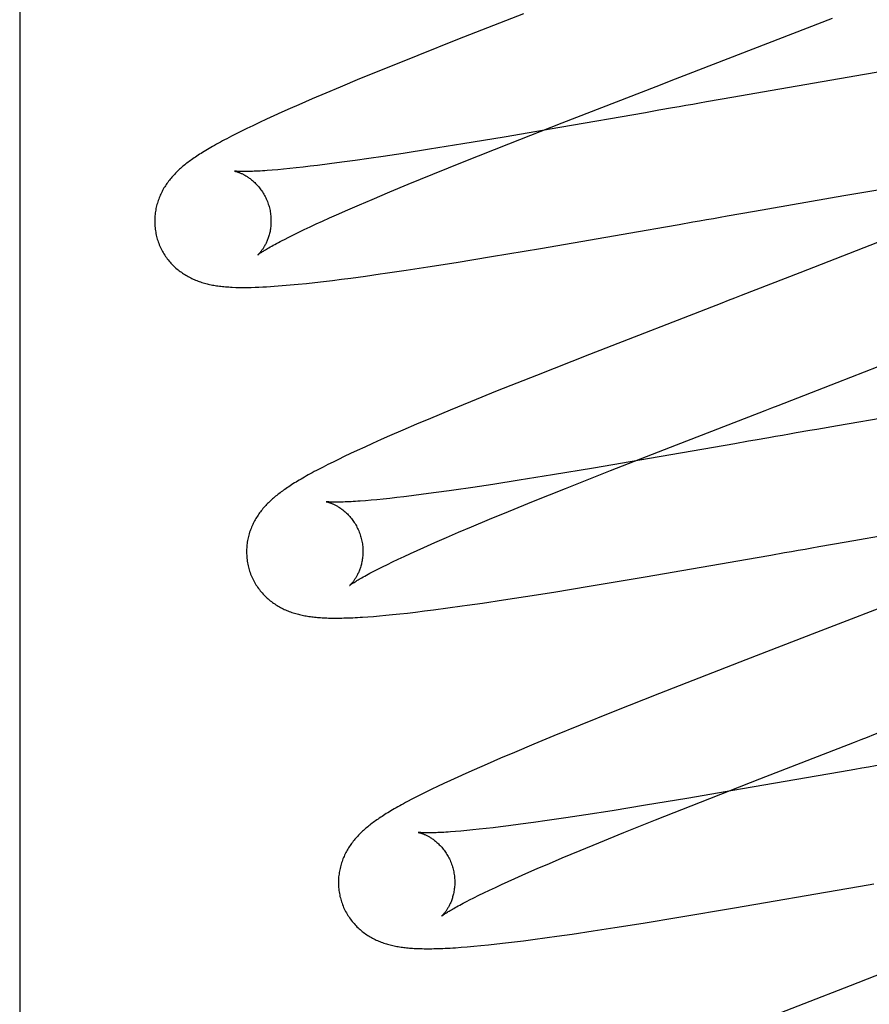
# Model space of a CAD drawing. Header units: inches. Extents: x 0 to 184, y 0 to 119.
# Tile 19 of 115: x 85.801 to 85.947, y 43.508 to 43.677. Entities that reach past the tile are written whole.
import ezdxf

# ---------------------------------------------------------------- set-up
doc = ezdxf.new("R2010")
doc.units = ezdxf.units.IN
doc.header["$LTSCALE"] = 10.121375
doc.header["$MEASUREMENT"] = 0
doc.linetypes.add('HIDDEN', pattern=[0.2, 0.1, -0.1])
doc.layers.add('DEFAULT_2', color=8, linetype='HIDDEN')

msp = doc.modelspace()

# ---------------------------------------------------------------- linework, layer by layer
at = {"layer": 'DEFAULT_2', "color": 8, "linetype": 'HIDDEN'}
for p, q in [((85.80079, 47.76579), (85.80079, 42.26528)), ((85.88736, 43.67806), (85.87603, 43.67362)), ((85.87603, 43.67362), (85.86921, 43.67091)), ((85.86921, 43.67091), (85.86364, 43.66866)), ((85.95642, 43.66937), (85.94601, 43.66762)), ((85.86364, 43.66866), (85.85922, 43.66685)), ((85.94601, 43.66762), (85.92711, 43.66435)), ((85.85922, 43.66685), (85.85585, 43.66545)), ((85.894, 43.65929), (85.91018, 43.66557)), ((85.91018, 43.66557), (85.91351, 43.66686)), ((85.85342, 43.66443), (85.85107, 43.66342)), ((85.85585, 43.66545), (85.85342, 43.66443)), ((85.92711, 43.66435), (85.92355, 43.66373)), ((85.84878, 43.66243), (85.84729, 43.66177)), ((85.85107, 43.66342), (85.84878, 43.66243)), ((85.92119, 43.66332), (85.91883, 43.66291)), ((85.92355, 43.66373), (85.92119, 43.66332)), ((85.84447, 43.66051), (85.84319, 43.65992)), ((85.84585, 43.66113), (85.84447, 43.66051)), ((85.84729, 43.66177), (85.84585, 43.66113)), ((85.90832, 43.66106), (85.89365, 43.65851)), ((85.91063, 43.66147), (85.90832, 43.66106)), ((85.91296, 43.66188), (85.91063, 43.66147)), ((85.84088, 43.65883), (85.83985, 43.65834)), ((85.84199, 43.65936), (85.84088, 43.65883)), ((85.84319, 43.65992), (85.84199, 43.65936)), ((85.88485, 43.6557), (85.894, 43.65929)), ((85.838, 43.65743), (85.83717, 43.657)), ((85.83889, 43.65787), (85.838, 43.65743)), ((85.83985, 43.65834), (85.83889, 43.65787)), ((85.89365, 43.65851), (85.88403, 43.65688)), ((85.83717, 43.657), (85.83638, 43.65659)), ((85.87695, 43.6557), (85.87121, 43.65478)), ((85.88403, 43.65688), (85.87695, 43.6557)), ((85.8772, 43.65267), (85.88485, 43.6557)), ((85.86669, 43.65407), (85.86325, 43.65355)), ((85.87121, 43.65478), (85.86669, 43.65407)), ((85.852, 43.652), (85.85072, 43.65185)), ((85.85403, 43.65226), (85.852, 43.652)), ((85.85617, 43.65254), (85.85403, 43.65226)), ((85.85843, 43.65285), (85.85617, 43.65254)), ((85.86079, 43.65319), (85.85843, 43.65285)), ((85.86325, 43.65355), (85.86079, 43.65319)), ((85.87181, 43.6505), (85.8772, 43.65267)), ((85.83805, 43.65099), (85.8377, 43.65102)), ((85.84514, 43.65126), (85.84421, 43.65118)), ((85.84614, 43.65135), (85.84514, 43.65126)), ((85.8472, 43.65146), (85.84614, 43.65135)), ((85.84832, 43.65157), (85.8472, 43.65146)), ((85.84949, 43.6517), (85.84832, 43.65157)), ((85.85072, 43.65185), (85.84949, 43.6517)), ((85.86758, 43.64877), (85.87181, 43.6505)), ((85.86438, 43.64744), (85.86758, 43.64877)), ((85.94246, 43.64682), (85.95291, 43.6486)), ((85.86136, 43.64617), (85.86438, 43.64744)), ((85.85717, 43.64437), (85.85921, 43.64525)), ((85.85921, 43.64525), (85.86136, 43.64617)), ((85.9271, 43.64415), (85.94246, 43.64682)), ((85.85402, 43.64298), (85.85524, 43.64352)), ((85.85524, 43.64352), (85.85717, 43.64437)), ((85.92237, 43.64332), (85.92473, 43.64373)), ((85.92473, 43.64373), (85.9271, 43.64415)), ((85.85069, 43.64145), (85.85175, 43.64195)), ((85.85175, 43.64195), (85.85286, 43.64245)), ((85.85286, 43.64245), (85.85402, 43.64298)), ((85.91179, 43.64147), (85.91413, 43.64188)), ((85.91413, 43.64188), (85.91647, 43.64229)), ((85.84787, 43.6401), (85.84875, 43.64053)), ((85.84875, 43.64053), (85.84969, 43.64098)), ((85.84969, 43.64098), (85.85069, 43.64145)), ((85.89032, 43.63775), (85.90715, 43.64066)), ((85.90715, 43.64066), (85.91179, 43.64147)), ((85.84628, 43.6393), (85.84704, 43.63969)), ((85.84704, 43.63969), (85.84787, 43.6401)), ((85.94822, 43.63875), (85.93487, 43.63356)), ((85.88185, 43.63634), (85.89032, 43.63775)), ((85.87094, 43.63459), (85.87578, 43.63535)), ((85.87578, 43.63535), (85.88185, 43.63634)), ((85.86722, 43.63402), (85.87094, 43.63459)), ((85.84864, 43.6316), (85.85006, 43.63174)), ((85.85006, 43.63174), (85.85152, 43.6319)), ((85.85152, 43.6319), (85.85301, 43.63207)), ((85.85301, 43.63207), (85.85454, 43.63226)), ((85.85454, 43.63226), (85.85611, 43.63245)), ((85.85611, 43.63245), (85.85772, 43.63266)), ((85.85772, 43.63266), (85.8602, 43.633)), ((85.8602, 43.633), (85.86276, 43.63336)), ((85.94126, 43.61469), (85.95919, 43.62168)), ((85.8987, 43.61954), (85.88959, 43.61594)), ((85.88959, 43.61594), (85.88286, 43.61326)), ((85.88286, 43.61326), (85.87829, 43.6114)), ((85.87829, 43.6114), (85.87478, 43.60996)), ((85.87478, 43.60996), (85.8714, 43.60856)), ((85.9615, 43.61078), (85.94136, 43.60729)), ((85.8714, 43.60856), (85.86897, 43.60753)), ((85.86662, 43.60653), (85.86436, 43.60554)), ((85.86897, 43.60753), (85.86662, 43.60653)), ((85.94136, 43.60729), (85.9378, 43.60667)), ((85.8629, 43.6049), (85.86145, 43.60425)), ((85.86436, 43.60554), (85.8629, 43.6049)), ((85.85881, 43.60305), (85.85765, 43.60251)), ((85.86008, 43.60363), (85.85881, 43.60305)), ((85.86145, 43.60425), (85.86008, 43.60363)), ((85.90233, 43.59958), (85.91262, 43.6036)), ((85.92372, 43.6042), (85.90903, 43.60165)), ((85.92604, 43.60461), (85.92372, 43.6042)), ((85.85557, 43.60151), (85.85464, 43.60106)), ((85.85657, 43.602), (85.85557, 43.60151)), ((85.85765, 43.60251), (85.85657, 43.602)), ((85.90903, 43.60165), (85.89942, 43.60002)), ((85.85294, 43.6002), (85.85216, 43.5998)), ((85.85376, 43.60062), (85.85294, 43.6002)), ((85.85464, 43.60106), (85.85376, 43.60062)), ((85.89942, 43.60002), (85.89234, 43.59884)), ((85.89458, 43.59651), (85.90233, 43.59958)), ((85.88661, 43.59792), (85.88209, 43.59722)), ((85.89234, 43.59884), (85.88661, 43.59792)), ((85.88209, 43.59722), (85.87867, 43.5967)), ((85.88911, 43.59432), (85.89458, 43.59651)), ((85.86117, 43.59449), (85.86022, 43.59441)), ((85.86219, 43.59459), (85.86117, 43.59449)), ((85.86326, 43.59469), (85.86219, 43.59459)), ((85.86439, 43.59481), (85.86326, 43.59469)), ((85.86558, 43.59495), (85.86439, 43.59481)), ((85.86683, 43.59509), (85.86558, 43.59495)), ((85.86813, 43.59525), (85.86683, 43.59509)), ((85.87019, 43.59551), (85.86813, 43.59525)), ((85.87235, 43.5958), (85.87019, 43.59551)), ((85.87463, 43.59612), (85.87235, 43.5958)), ((85.8848, 43.59256), (85.88911, 43.59432)), ((85.87844, 43.58992), (85.88153, 43.59122)), ((85.88153, 43.59122), (85.8848, 43.59256)), ((85.87623, 43.58899), (85.87844, 43.58992)), ((85.94285, 43.58735), (85.9582, 43.59002)), ((85.87214, 43.58722), (85.87413, 43.58809)), ((85.87413, 43.58809), (85.87623, 43.58899)), ((85.86908, 43.58586), (85.87027, 43.58639)), ((85.87027, 43.58639), (85.87214, 43.58722)), ((85.93812, 43.58652), (85.94049, 43.58694)), ((85.94049, 43.58694), (85.94285, 43.58735)), ((85.86489, 43.58391), (85.86585, 43.58437)), ((85.86585, 43.58437), (85.86687, 43.58485)), ((85.86687, 43.58485), (85.86795, 43.58534)), ((85.86795, 43.58534), (85.86908, 43.58586)), ((85.90829, 43.58133), (85.92756, 43.58467)), ((85.92756, 43.58467), (85.92989, 43.58508)), ((85.92989, 43.58508), (85.93224, 43.58549)), ((85.86236, 43.58266), (85.86314, 43.58305)), ((85.86314, 43.58305), (85.86399, 43.58347)), ((85.86399, 43.58347), (85.86489, 43.58391)), ((85.89868, 43.57972), (85.90829, 43.58133)), ((85.89258, 43.57872), (85.89868, 43.57972)), ((85.95793, 43.57959), (85.93998, 43.57264)), ((85.88395, 43.57737), (85.8877, 43.57795)), ((85.8877, 43.57795), (85.89258, 43.57872)), ((85.87191, 43.57566), (85.87435, 43.57599)), ((85.87435, 43.57599), (85.87686, 43.57633)), ((85.88033, 43.57683), (85.88395, 43.57737)), ((85.86063, 43.57448), (85.86159, 43.57455)), ((85.86159, 43.57455), (85.86262, 43.57464)), ((85.86262, 43.57464), (85.8637, 43.57474)), ((85.8637, 43.57474), (85.86486, 43.57485)), ((85.86486, 43.57485), (85.8661, 43.57498)), ((85.8661, 43.57498), (85.86743, 43.57512)), ((85.86743, 43.57512), (85.86884, 43.57529)), ((85.86884, 43.57529), (85.87034, 43.57547)), ((85.87034, 43.57547), (85.87191, 43.57566)), ((85.92559, 43.56707), (85.91078, 43.56129)), ((85.91078, 43.56129), (85.90281, 43.55813)), ((85.90281, 43.55813), (85.89713, 43.55585)), ((85.89713, 43.55585), (85.89261, 43.55401)), ((85.89261, 43.55401), (85.88914, 43.55258)), ((85.88914, 43.55258), (85.88582, 43.55119)), ((85.88582, 43.55119), (85.88343, 43.55017)), ((85.88112, 43.54918), (85.87889, 43.5482)), ((85.88343, 43.55017), (85.88112, 43.54918)), ((85.87745, 43.54755), (85.87609, 43.54694)), ((85.87889, 43.5482), (85.87745, 43.54755)), ((85.93971, 43.54745), (85.92504, 43.5449)), ((85.94202, 43.54785), (85.93971, 43.54745)), ((85.94435, 43.54826), (85.94202, 43.54785)), ((85.87368, 43.54583), (85.87261, 43.54532)), ((85.87483, 43.54636), (85.87368, 43.54583)), ((85.87609, 43.54694), (85.87483, 43.54636)), ((85.91778, 43.54265), (85.92802, 43.54666)), ((85.86981, 43.54396), (85.86898, 43.54354)), ((85.87068, 43.54439), (85.86981, 43.54396)), ((85.87161, 43.54484), (85.87068, 43.54439)), ((85.87261, 43.54532), (85.87161, 43.54484)), ((85.92504, 43.5449), (85.91543, 43.54326)), ((85.8682, 43.54314), (85.86746, 43.54275)), ((85.86898, 43.54354), (85.8682, 43.54314)), ((85.90836, 43.54209), (85.90262, 43.54117)), ((85.91543, 43.54326), (85.90836, 43.54209)), ((85.91008, 43.5396), (85.91778, 43.54265)), ((85.8981, 43.54046), (85.89467, 43.53994)), ((85.90262, 43.54117), (85.8981, 43.54046)), ((85.88689, 43.53884), (85.88479, 43.53857)), ((85.8891, 43.53914), (85.88689, 43.53884)), ((85.89142, 43.53947), (85.8891, 43.53914)), ((85.89467, 43.53994), (85.89142, 43.53947)), ((85.90463, 43.53742), (85.91008, 43.5396)), ((85.87662, 43.53767), (85.87569, 43.53759)), ((85.87762, 43.53776), (85.87662, 43.53767)), ((85.87867, 43.53786), (85.87762, 43.53776)), ((85.87978, 43.53798), (85.87867, 43.53786)), ((85.88095, 43.53811), (85.87978, 43.53798)), ((85.88217, 43.53825), (85.88095, 43.53811)), ((85.88345, 43.5384), (85.88217, 43.53825)), ((85.88479, 43.53857), (85.88345, 43.5384)), ((85.90035, 43.53567), (85.90463, 43.53742)), ((85.8971, 43.53433), (85.90035, 43.53567)), ((85.89402, 43.53305), (85.8971, 43.53433)), ((85.88975, 43.53122), (85.89183, 43.53212)), ((85.89183, 43.53212), (85.89402, 43.53305)), ((85.88591, 43.52954), (85.88777, 43.53036)), ((85.88777, 43.53036), (85.88975, 43.53122)), ((85.88361, 43.52849), (85.88474, 43.52901)), ((85.88474, 43.52901), (85.88591, 43.52954)), ((85.94527, 43.52822), (85.94761, 43.52863)), ((85.87969, 43.52664), (85.88058, 43.52707)), ((85.88058, 43.52707), (85.88154, 43.52753)), ((85.88154, 43.52753), (85.88255, 43.528)), ((85.88255, 43.528), (85.88361, 43.52849)), ((85.92366, 43.52447), (85.94293, 43.52781)), ((85.94293, 43.52781), (85.94527, 43.52822)), ((85.87807, 43.52583), (85.87885, 43.52622)), ((85.87885, 43.52622), (85.87969, 43.52664)), ((85.91406, 43.52286), (85.92366, 43.52447)), ((85.90309, 43.52109), (85.90796, 43.52186)), ((85.90796, 43.52186), (85.91406, 43.52286)), ((85.89574, 43.51998), (85.89935, 43.52052)), ((85.89935, 43.52052), (85.90309, 43.52109)), ((85.88278, 43.51828), (85.88428, 43.51845)), ((85.88428, 43.51845), (85.88581, 43.51864)), ((85.88581, 43.51864), (85.88737, 43.51883)), ((85.88737, 43.51883), (85.88897, 43.51904)), ((85.88897, 43.51904), (85.89144, 43.51937)), ((85.89144, 43.51937), (85.89313, 43.51961)), ((85.89313, 43.51961), (85.89574, 43.51998)), ((85.87665, 43.5177), (85.8777, 43.51779)), ((85.8777, 43.51779), (85.87883, 43.51788)), ((85.87883, 43.51788), (85.88004, 43.518)), ((85.88004, 43.518), (85.88136, 43.51813)), ((85.88136, 43.51813), (85.88278, 43.51828)), ((85.94354, 43.51111), (85.92757, 43.50489))]:
    msp.add_line(p, q, dxfattribs=at)
for points in [[(85.91351, 43.66686), (85.91574, 43.66772), (85.94047, 43.67732)], [(85.91883, 43.66291), (85.91765, 43.6627), (85.91647, 43.66249), (85.9153, 43.66229), (85.91413, 43.66208), (85.91296, 43.66188)], [(85.83638, 43.65659), (85.83601, 43.6564), (85.83564, 43.6562), (85.83528, 43.65601), (85.83494, 43.65582), (85.8346, 43.65563), (85.83427, 43.65545), (85.83395, 43.65527), (85.83364, 43.65509), (85.83334, 43.65491), (85.83305, 43.65474), (85.83276, 43.65457), (85.83249, 43.6544), (85.83222, 43.65424), (85.83196, 43.65407), (85.8317, 43.65391), (85.83146, 43.65375), (85.83122, 43.6536), (85.83099, 43.65344), (85.83076, 43.65329), (85.83054, 43.65314), (85.83033, 43.65299), (85.83012, 43.65284), (85.82992, 43.65269), (85.82972, 43.65254), (85.82953, 43.65239), (85.82934, 43.65225), (85.82915, 43.6521), (85.82897, 43.65195), (85.82879, 43.6518), (85.82861, 43.65164), (85.82843, 43.65149), (85.82826, 43.65133), (85.82809, 43.65118), (85.82792, 43.65101), (85.82775, 43.65085), (85.82759, 43.65069), (85.82743, 43.65052), (85.82727, 43.65035), (85.82711, 43.65018), (85.82695, 43.65), (85.8268, 43.64982), (85.82665, 43.64964), (85.82651, 43.64946), (85.82637, 43.64928), (85.82623, 43.64909), (85.8261, 43.64891), (85.82597, 43.64872), (85.82584, 43.64852), (85.82571, 43.64833), (85.82559, 43.64813), (85.82547, 43.64792), (85.82536, 43.64772), (85.82525, 43.64751), (85.82514, 43.6473), (85.82504, 43.64708), (85.82494, 43.64687), (85.82485, 43.64665), (85.82476, 43.64643), (85.82468, 43.64621), (85.8246, 43.64599), (85.82452, 43.64576), (85.82445, 43.64553), (85.82438, 43.6453), (85.82432, 43.64506), (85.82426, 43.64482), (85.82421, 43.64458), (85.82416, 43.64434), (85.82412, 43.64409), (85.82409, 43.64385), (85.82406, 43.6436), (85.82403, 43.64335), (85.82401, 43.6431), (85.824, 43.64284), (85.82399, 43.64259), (85.82399, 43.64233), (85.824, 43.64207), (85.82401, 43.64182), (85.82403, 43.64156), (85.82405, 43.6413), (85.82408, 43.64105), (85.82412, 43.64079), (85.82416, 43.64054), (85.82421, 43.64028), (85.82426, 43.64003), (85.82432, 43.63978), (85.82438, 43.63957)], [(85.8377, 43.65102), (85.83771, 43.65102), (85.83772, 43.65102), (85.83774, 43.65101), (85.83777, 43.65101), (85.83781, 43.651), (85.83785, 43.65099), (85.8379, 43.65098), (85.83795, 43.65096), (85.83801, 43.65095), (85.83808, 43.65093), (85.83815, 43.65091), (85.83822, 43.65088), (85.8383, 43.65086), (85.83838, 43.65083), (85.83847, 43.6508), (85.83856, 43.65076), (85.83865, 43.65072), (85.83875, 43.65068), (85.83885, 43.65064), (85.83895, 43.65059), (85.83906, 43.65054), (85.83917, 43.65049), (85.83928, 43.65043), (85.83939, 43.65037), (85.83951, 43.65031), (85.83963, 43.65024), (85.83975, 43.65017), (85.83987, 43.65009), (85.83999, 43.65001), (85.84012, 43.64992), (85.84025, 43.64983), (85.84038, 43.64973), (85.84051, 43.64963), (85.84065, 43.64953), (85.84078, 43.64942), (85.84092, 43.6493), (85.84105, 43.64918), (85.84119, 43.64905), (85.84132, 43.64892), (85.84146, 43.64878), (85.8416, 43.64863), (85.84173, 43.64848), (85.84187, 43.64832), (85.842, 43.64816), (85.84213, 43.64799), (85.84226, 43.64781), (85.84239, 43.64763), (85.84251, 43.64745), (85.84263, 43.64726), (85.84275, 43.64706), (85.84286, 43.64686), (85.84297, 43.64666), (85.84307, 43.64645), (85.84317, 43.64624), (85.84327, 43.64602), (85.84336, 43.6458), (85.84344, 43.64558), (85.84352, 43.64535), (85.84359, 43.64512), (85.84365, 43.64492)], [(85.84421, 43.65118), (85.84333, 43.65112), (85.84292, 43.65109), (85.84252, 43.65106), (85.84214, 43.65104), (85.84178, 43.65102), (85.84143, 43.651), (85.8411, 43.65099), (85.84078, 43.65098), (85.84048, 43.65097), (85.8402, 43.65096), (85.83994, 43.65095), (85.83969, 43.65095), (85.83945, 43.65095), (85.83924, 43.65095), (85.83903, 43.65095), (85.83885, 43.65095), (85.83868, 43.65096), (85.83852, 43.65096), (85.83838, 43.65097), (85.83826, 43.65097), (85.83815, 43.65098), (85.83805, 43.65099)], [(85.84365, 43.64492), (85.8437, 43.64472), (85.84376, 43.64449), (85.84381, 43.64425), (85.84385, 43.64402), (85.84389, 43.64378), (85.84392, 43.64355), (85.84394, 43.64332), (85.84396, 43.64308), (85.84398, 43.64285), (85.84398, 43.64262), (85.84398, 43.64239), (85.84398, 43.64217), (85.84397, 43.64194), (85.84395, 43.64172), (85.84393, 43.64151), (85.84391, 43.64129), (85.84388, 43.64108), (85.84384, 43.64088), (85.84381, 43.64068), (85.84376, 43.64048), (85.84372, 43.64029), (85.84367, 43.6401), (85.84362, 43.63992), (85.84356, 43.63975), (85.84351, 43.63958), (85.84345, 43.63942), (85.84339, 43.63926), (85.84333, 43.6391), (85.84327, 43.63895), (85.8432, 43.63881), (85.84314, 43.63867), (85.84307, 43.63853), (85.84301, 43.6384), (85.84294, 43.63828), (85.84287, 43.63816), (85.84281, 43.63805), (85.84274, 43.63794), (85.84268, 43.63783), (85.84261, 43.63773), (85.84255, 43.63763), (85.84248, 43.63754), (85.84242, 43.63745), (85.84236, 43.63736), (85.8423, 43.63728), (85.84224, 43.63721), (85.84218, 43.63714), (85.84212, 43.63707), (85.84207, 43.63701), (85.84202, 43.63695), (85.84197, 43.6369), (85.84192, 43.63685), (85.84188, 43.6368), (85.84184, 43.63676), (85.84181, 43.63673), (85.84178, 43.6367), (85.84175, 43.63667), (85.84173, 43.63665), (85.84171, 43.63664), (85.8417, 43.63663), (85.8417, 43.63663)], [(85.91647, 43.64229), (85.91765, 43.64249), (85.91883, 43.6427), (85.92001, 43.64291), (85.92119, 43.64311), (85.92237, 43.64332)], [(85.82438, 43.63957), (85.82444, 43.63936), (85.82452, 43.63911), (85.8246, 43.63887), (85.82469, 43.63863), (85.82478, 43.63839), (85.82488, 43.63815), (85.82499, 43.63792), (85.8251, 43.63769), (85.82521, 43.63746), (85.82534, 43.63724), (85.82546, 43.63702), (85.82559, 43.6368), (85.82573, 43.63659), (85.82587, 43.63638), (85.82601, 43.63617), (85.82616, 43.63597), (85.82631, 43.63578), (85.82647, 43.63558), (85.82663, 43.6354), (85.82679, 43.63521), (85.82696, 43.63504), (85.82713, 43.63486), (85.8273, 43.63469), (85.82748, 43.63453), (85.82765, 43.63437), (85.82783, 43.63421), (85.82802, 43.63406), (85.8282, 43.63392), (85.82839, 43.63378), (85.82858, 43.63364), (85.82877, 43.63351), (85.82896, 43.63338), (85.82916, 43.63325), (85.82936, 43.63313), (85.82956, 43.63301), (85.82977, 43.6329), (85.82997, 43.63279), (85.83018, 43.63268), (85.83038, 43.63258), (85.83059, 43.63249), (85.8308, 43.6324), (85.83101, 43.63231), (85.83122, 43.63222), (85.83144, 43.63214), (85.83165, 43.63206), (85.83187, 43.63199), (85.83209, 43.63192), (85.83231, 43.63185), (85.83254, 43.63179), (85.83276, 43.63172), (85.83299, 43.63167), (85.83321, 43.63161), (85.83344, 43.63156), (85.83367, 43.63151), (85.83391, 43.63146), (85.83414, 43.63142), (85.83438, 43.63138), (85.83462, 43.63134), (85.83487, 43.63131), (85.83512, 43.63127), (85.83537, 43.63124), (85.83563, 43.63121), (85.83589, 43.63119), (85.83616, 43.63116), (85.83644, 43.63114), (85.83672, 43.63112), (85.83701, 43.6311), (85.8373, 43.63108)], [(85.8417, 43.63663), (85.8417, 43.63663), (85.84171, 43.63663), (85.84172, 43.63665), (85.84175, 43.63667), (85.84178, 43.63669), (85.84182, 43.63672), (85.84187, 43.63676), (85.84193, 43.6368), (85.842, 43.63685), (85.84208, 43.63691), (85.84218, 43.63697), (85.84228, 43.63704), (85.8424, 43.63712), (85.84253, 43.6372), (85.84267, 43.63729), (85.84283, 43.63739), (85.84301, 43.6375), (85.84319, 43.63761), (85.8434, 43.63773), (85.84362, 43.63786), (85.84385, 43.638), (85.8441, 43.63814), (85.84437, 43.63828), (85.84465, 43.63844), (85.84494, 43.6386), (85.84525, 43.63877), (85.84558, 43.63894), (85.84592, 43.63912), (85.84628, 43.6393)], [(85.86276, 43.63336), (85.86363, 43.63349), (85.86722, 43.63402)], [(85.93487, 43.63356), (85.92478, 43.62966), (85.92367, 43.62922), (85.92255, 43.62879), (85.92144, 43.62836), (85.8987, 43.61954)], [(85.8373, 43.63108), (85.83796, 43.63106), (85.83863, 43.63104), (85.83929, 43.63104), (85.83994, 43.63104), (85.8406, 43.63106), (85.84125, 43.63107), (85.84191, 43.6311), (85.84256, 43.63113), (85.84322, 43.63116), (85.84388, 43.6312), (85.84454, 43.63125), (85.84521, 43.6313), (85.84589, 43.63135), (85.84656, 43.63141), (85.84725, 43.63147), (85.84864, 43.6316)], [(85.91262, 43.6036), (85.92893, 43.60992), (85.93005, 43.61035), (85.93116, 43.61078), (85.94126, 43.61469)], [(85.9378, 43.60667), (85.93661, 43.60646), (85.93425, 43.60605)], [(85.92954, 43.60522), (85.9272, 43.60481), (85.92604, 43.60461)], [(85.93425, 43.60605), (85.93307, 43.60584), (85.93189, 43.60564), (85.93071, 43.60543), (85.92954, 43.60522)], [(85.85216, 43.5998), (85.85179, 43.5996), (85.85142, 43.5994), (85.85107, 43.59921), (85.85072, 43.59903), (85.85039, 43.59884), (85.85006, 43.59866), (85.84975, 43.59848), (85.84944, 43.5983), (85.84914, 43.59813), (85.84885, 43.59796), (85.84856, 43.59779), (85.84829, 43.59762), (85.84802, 43.59746), (85.84776, 43.59729), (85.84751, 43.59713), (85.84727, 43.59698), (85.84703, 43.59682), (85.8468, 43.59666), (85.84657, 43.59651), (85.84635, 43.59636), (85.84614, 43.59621), (85.84593, 43.59606), (85.84573, 43.59591), (85.84553, 43.59577), (85.84534, 43.59562), (85.84515, 43.59547), (85.84496, 43.59532), (85.84478, 43.59517), (85.8446, 43.59502), (85.84442, 43.59487), (85.84424, 43.59471), (85.84407, 43.59456), (85.84389, 43.5944), (85.84373, 43.59424), (85.84356, 43.59407), (85.84339, 43.59391), (85.84323, 43.59374), (85.84307, 43.59357), (85.84291, 43.5934), (85.84276, 43.59322), (85.8426, 43.59305), (85.84246, 43.59287), (85.84231, 43.59268), (85.84217, 43.5925), (85.84203, 43.59231), (85.8419, 43.59213), (85.84176, 43.59194), (85.84164, 43.59174), (85.84151, 43.59155), (85.84139, 43.59135), (85.84127, 43.59114), (85.84116, 43.59094), (85.84105, 43.59073), (85.84094, 43.59052), (85.84084, 43.5903), (85.84074, 43.59009), (85.84064, 43.58987), (85.84055, 43.58965), (85.84047, 43.58943), (85.84039, 43.58921), (85.84031, 43.58898), (85.84024, 43.58875), (85.84017, 43.58851), (85.84011, 43.58828), (85.84006, 43.58804), (85.84, 43.5878), (85.83996, 43.58756), (85.83991, 43.58731), (85.83988, 43.58706), (85.83985, 43.58681), (85.83982, 43.58656), (85.8398, 43.58631), (85.83979, 43.58606), (85.83978, 43.5858), (85.83978, 43.58554), (85.83979, 43.58529), (85.8398, 43.58503), (85.83982, 43.58477), (85.83984, 43.58452), (85.83987, 43.58426), (85.83991, 43.584), (85.83995, 43.58375), (85.84, 43.58349), (85.84005, 43.58324), (85.84011, 43.58298), (85.84017, 43.58277)], [(85.87867, 43.5967), (85.87542, 43.59623), (85.87463, 43.59612)], [(85.86022, 43.59441), (85.85932, 43.59434), (85.8589, 43.59431), (85.8585, 43.59428), (85.85811, 43.59426), (85.85774, 43.59424), (85.85738, 43.59422), (85.85704, 43.5942), (85.85672, 43.59419), (85.85641, 43.59418), (85.85612, 43.59417), (85.85584, 43.59416), (85.85558, 43.59416), (85.85534, 43.59416), (85.85512, 43.59416), (85.85491, 43.59416), (85.85472, 43.59416), (85.85455, 43.59416), (85.8544, 43.59417), (85.85426, 43.59417), (85.85413, 43.59418), (85.85402, 43.59418), (85.85392, 43.59419), (85.85383, 43.5942), (85.85375, 43.5942), (85.85368, 43.59421), (85.85362, 43.59421), (85.85358, 43.59422), (85.85354, 43.59422), (85.85351, 43.59423), (85.8535, 43.59423), (85.85349, 43.59423)], [(85.85349, 43.59423), (85.85349, 43.59423), (85.85349, 43.59423), (85.85351, 43.59423), (85.85353, 43.59422), (85.85356, 43.59422), (85.8536, 43.59421), (85.85364, 43.5942), (85.85369, 43.59419), (85.85374, 43.59417), (85.8538, 43.59416), (85.85386, 43.59414), (85.85393, 43.59412), (85.85401, 43.59409), (85.85409, 43.59407), (85.85417, 43.59404), (85.85425, 43.59401), (85.85434, 43.59397), (85.85444, 43.59393), (85.85453, 43.59389), (85.85463, 43.59385), (85.85474, 43.5938), (85.85484, 43.59375), (85.85495, 43.5937), (85.85506, 43.59364), (85.85518, 43.59358), (85.85529, 43.59352), (85.85541, 43.59345), (85.85553, 43.59338), (85.85565, 43.5933), (85.85578, 43.59322), (85.85591, 43.59313), (85.85604, 43.59304), (85.85617, 43.59295), (85.8563, 43.59285), (85.85643, 43.59274), (85.85657, 43.59263), (85.8567, 43.59251), (85.85684, 43.59239), (85.85697, 43.59226), (85.85711, 43.59213), (85.85725, 43.59199), (85.85739, 43.59184), (85.85752, 43.59169), (85.85766, 43.59153), (85.85779, 43.59137), (85.85792, 43.5912), (85.85805, 43.59103), (85.85818, 43.59085), (85.8583, 43.59066), (85.85842, 43.59047), (85.85854, 43.59027), (85.85865, 43.59007), (85.85876, 43.58987), (85.85886, 43.58966), (85.85896, 43.58945), (85.85906, 43.58923), (85.85915, 43.58901), (85.85923, 43.58879), (85.85931, 43.58856), (85.85938, 43.58833), (85.85944, 43.58813)], [(85.85944, 43.58813), (85.85949, 43.58793), (85.85955, 43.5877), (85.8596, 43.58746), (85.85964, 43.58723), (85.85968, 43.58699), (85.85971, 43.58676), (85.85974, 43.58653), (85.85975, 43.58629), (85.85977, 43.58606), (85.85977, 43.58583), (85.85977, 43.5856), (85.85977, 43.58538), (85.85976, 43.58516), (85.85974, 43.58494), (85.85972, 43.58472), (85.8597, 43.58451), (85.85967, 43.5843), (85.85964, 43.58409), (85.8596, 43.58389), (85.85956, 43.5837), (85.85951, 43.58351), (85.85946, 43.58332), (85.85941, 43.58314), (85.85936, 43.58296), (85.8593, 43.58279), (85.85924, 43.58263), (85.85918, 43.58247), (85.85912, 43.58232), (85.85906, 43.58217), (85.859, 43.58202), (85.85893, 43.58188), (85.85887, 43.58175), (85.8588, 43.58162), (85.85873, 43.5815), (85.85867, 43.58138), (85.8586, 43.58126), (85.85854, 43.58115), (85.85847, 43.58104), (85.8584, 43.58094), (85.85834, 43.58085), (85.85828, 43.58075), (85.85821, 43.58066), (85.85815, 43.58058), (85.85809, 43.5805), (85.85803, 43.58042), (85.85797, 43.58035), (85.85792, 43.58028), (85.85786, 43.58022), (85.85781, 43.58016), (85.85776, 43.58011), (85.85772, 43.58006), (85.85768, 43.58002), (85.85764, 43.57998), (85.8576, 43.57994), (85.85757, 43.57991), (85.85754, 43.57989), (85.85752, 43.57987), (85.85751, 43.57985), (85.85749, 43.57984), (85.85749, 43.57984)], [(85.93224, 43.58549), (85.93341, 43.5857), (85.93459, 43.5859), (85.93577, 43.58611), (85.93694, 43.58632), (85.93812, 43.58652)], [(85.84017, 43.58277), (85.84023, 43.58256), (85.84031, 43.58231), (85.84039, 43.58207), (85.84048, 43.58182), (85.84058, 43.58158), (85.84068, 43.58135), (85.84079, 43.58111), (85.8409, 43.58088), (85.84102, 43.58065), (85.84114, 43.58042), (85.84127, 43.5802), (85.8414, 43.57998), (85.84154, 43.57977), (85.84168, 43.57955), (85.84183, 43.57935), (85.84198, 43.57915), (85.84214, 43.57895), (85.84229, 43.57876), (85.84246, 43.57857), (85.84262, 43.57838), (85.84279, 43.5782), (85.84296, 43.57803), (85.84314, 43.57786), (85.84332, 43.57769), (85.8435, 43.57753), (85.84368, 43.57738), (85.84386, 43.57723), (85.84405, 43.57708), (85.84424, 43.57694), (85.84443, 43.5768), (85.84463, 43.57667), (85.84483, 43.57654), (85.84503, 43.57641), (85.84523, 43.57629), (85.84543, 43.57617), (85.84564, 43.57606), (85.84585, 43.57595), (85.84606, 43.57585), (85.84627, 43.57575), (85.84648, 43.57565), (85.84669, 43.57556), (85.8469, 43.57548), (85.84712, 43.57539), (85.84734, 43.57531), (85.84756, 43.57523), (85.84778, 43.57516), (85.848, 43.57509), (85.84823, 43.57502), (85.84845, 43.57496), (85.84868, 43.5749), (85.8489, 43.57484), (85.84913, 43.57479), (85.84936, 43.57474), (85.84959, 43.57469), (85.84982, 43.57465), (85.85005, 43.57461), (85.85028, 43.57457), (85.85051, 43.57454), (85.85075, 43.5745), (85.85099, 43.57447), (85.85123, 43.57444), (85.85147, 43.57442), (85.85172, 43.57439), (85.85197, 43.57437), (85.85222, 43.57435), (85.85248, 43.57433), (85.85275, 43.57431), (85.85302, 43.5743), (85.8533, 43.57428), (85.85359, 43.57427), (85.85388, 43.57426), (85.85418, 43.57426), (85.85449, 43.57425), (85.85481, 43.57425), (85.85513, 43.57425), (85.85546, 43.57425), (85.8558, 43.57425), (85.85615, 43.57426), (85.85651, 43.57427), (85.85688, 43.57428), (85.85725, 43.57429), (85.85764, 43.5743), (85.85804, 43.57432), (85.85844, 43.57434), (85.85886, 43.57436), (85.85928, 43.57439), (85.85972, 43.57442), (85.86063, 43.57448)], [(85.85749, 43.57984), (85.8575, 43.57984), (85.85751, 43.57985), (85.85753, 43.57987), (85.85756, 43.57989), (85.8576, 43.57992), (85.85765, 43.57996), (85.85771, 43.58), (85.85778, 43.58005), (85.85786, 43.58011), (85.85795, 43.58017), (85.85805, 43.58024), (85.85817, 43.58031), (85.85829, 43.58039), (85.85843, 43.58048), (85.85859, 43.58058), (85.85876, 43.58069), (85.85894, 43.5808), (85.85914, 43.58092), (85.85936, 43.58104), (85.85959, 43.58117), (85.85984, 43.58131), (85.8601, 43.58146), (85.86037, 43.58161), (85.86067, 43.58177), (85.86097, 43.58194), (85.8613, 43.58211), (85.86163, 43.58229), (85.86199, 43.58247), (85.86236, 43.58266)], [(85.87686, 43.57633), (85.87771, 43.57645), (85.88033, 43.57683)], [(85.93998, 43.57264), (85.93774, 43.57177), (85.92559, 43.56707)], [(85.92802, 43.54666), (85.94428, 43.55296), (85.94539, 43.55339), (85.9465, 43.55382), (85.94761, 43.55425), (85.96891, 43.56251)], [(85.95022, 43.54929), (85.94904, 43.54908), (85.94786, 43.54888), (85.94669, 43.54867), (85.94552, 43.54847), (85.94435, 43.54826)], [(85.86746, 43.54275), (85.86711, 43.54256), (85.86676, 43.54237), (85.86643, 43.54219), (85.8661, 43.542), (85.86578, 43.54183), (85.86547, 43.54165), (85.86517, 43.54148), (85.86488, 43.54131), (85.8646, 43.54114), (85.86432, 43.54098), (85.86406, 43.54082), (85.8638, 43.54066), (85.86355, 43.5405), (85.8633, 43.54034), (85.86306, 43.54019), (85.86283, 43.54003), (85.8626, 43.53988), (85.86238, 43.53973), (85.86217, 43.53959), (85.86196, 43.53944), (85.86175, 43.53929), (85.86155, 43.53914), (85.86136, 43.539), (85.86116, 43.53885), (85.86097, 43.5387), (85.86078, 43.53855), (85.8606, 43.5384), (85.86042, 43.53825), (85.86024, 43.5381), (85.86006, 43.53795), (85.85988, 43.53779), (85.85971, 43.53763), (85.85954, 43.53747), (85.85937, 43.53731), (85.85921, 43.53714), (85.85904, 43.53697), (85.85888, 43.5368), (85.85872, 43.53663), (85.85857, 43.53645), (85.85841, 43.53628), (85.85826, 43.5361), (85.85812, 43.53591), (85.85798, 43.53573), (85.85784, 43.53554), (85.8577, 43.53536), (85.85757, 43.53517), (85.85744, 43.53497), (85.85732, 43.53478), (85.85719, 43.53458), (85.85707, 43.53437), (85.85696, 43.53417), (85.85685, 43.53396), (85.85674, 43.53375), (85.85664, 43.53353), (85.85654, 43.53332), (85.85644, 43.5331), (85.85635, 43.53288), (85.85627, 43.53266), (85.85619, 43.53243), (85.85611, 43.5322), (85.85604, 43.53197), (85.85597, 43.53174), (85.85591, 43.5315), (85.85585, 43.53126), (85.8558, 43.53102), (85.85575, 43.53078), (85.85571, 43.53053), (85.85567, 43.53028), (85.85564, 43.53003), (85.85561, 43.52978), (85.8556, 43.52953), (85.85558, 43.52927), (85.85557, 43.52902), (85.85557, 43.52876), (85.85558, 43.5285), (85.85559, 43.52825), (85.85561, 43.52799), (85.85563, 43.52773), (85.85566, 43.52747), (85.8557, 43.52721), (85.85574, 43.52696), (85.85579, 43.5267), (85.85584, 43.52645), (85.85591, 43.52619), (85.85596, 43.52598)], [(85.87569, 43.53759), (85.87482, 43.53753), (85.87441, 43.5375), (85.87403, 43.53748), (85.87366, 43.53745), (85.87331, 43.53744), (85.87298, 43.53742), (85.87266, 43.53741), (85.87237, 43.53739), (85.87209, 43.53739), (85.87182, 43.53738), (85.87157, 43.53737), (85.87133, 43.53737), (85.87111, 43.53737), (85.8709, 43.53737), (85.8707, 43.53737), (85.87052, 43.53737), (85.87036, 43.53737), (85.8702, 43.53738), (85.87006, 43.53738), (85.86993, 43.53739), (85.86982, 43.53739), (85.86971, 43.5374), (85.86962, 43.53741), (85.86954, 43.53741), (85.86947, 43.53742), (85.86942, 43.53742), (85.86937, 43.53743), (85.86933, 43.53743), (85.86931, 43.53744), (85.86929, 43.53744), (85.86928, 43.53744)], [(85.86928, 43.53744), (85.86928, 43.53744), (85.86928, 43.53744), (85.8693, 43.53744), (85.86932, 43.53743), (85.86935, 43.53743), (85.86939, 43.53742), (85.86943, 43.53741), (85.86948, 43.53739), (85.86954, 43.53738), (85.8696, 43.53736), (85.86966, 43.53734), (85.86973, 43.53732), (85.86981, 43.5373), (85.86989, 43.53727), (85.86997, 43.53724), (85.87005, 43.53721), (85.87014, 43.53718), (85.87024, 43.53714), (85.87033, 43.5371), (85.87043, 43.53706), (85.87054, 43.53701), (85.87064, 43.53696), (85.87075, 43.53691), (85.87086, 43.53685), (85.87097, 43.53679), (85.87109, 43.53672), (85.87121, 43.53665), (85.87133, 43.53658), (85.87145, 43.53651), (85.87158, 43.53642), (85.8717, 43.53634), (85.87183, 43.53625), (85.87196, 43.53615), (85.8721, 43.53605), (85.87223, 43.53595), (85.87236, 43.53583), (85.8725, 43.53572), (85.87264, 43.5356), (85.87277, 43.53547), (85.87291, 43.53533), (85.87305, 43.53519), (85.87318, 43.53505), (85.87332, 43.53489), (85.87345, 43.53474), (85.87359, 43.53457), (85.87372, 43.5344), (85.87385, 43.53423), (85.87397, 43.53405), (85.87409, 43.53386), (85.87421, 43.53367), (85.87433, 43.53348), (85.87444, 43.53328), (85.87455, 43.53308), (85.87466, 43.53287), (85.87476, 43.53265), (85.87485, 43.53244), (85.87494, 43.53222), (85.87502, 43.53199), (85.8751, 43.53177), (85.87517, 43.53154), (85.87523, 43.53134)], [(85.87523, 43.53134), (85.87528, 43.53114), (85.87534, 43.53091), (85.87539, 43.53068), (85.87543, 43.53044), (85.87547, 43.53021), (85.8755, 43.52997), (85.87553, 43.52974), (85.87554, 43.52951), (85.87556, 43.52928), (85.87556, 43.52905), (85.87557, 43.52882), (85.87556, 43.52859), (85.87555, 43.52837), (85.87554, 43.52815), (85.87552, 43.52794), (85.87549, 43.52772), (85.87546, 43.52751), (85.87543, 43.52731), (85.87539, 43.52711), (85.87535, 43.52691), (85.8753, 43.52672), (85.87525, 43.52654), (85.8752, 43.52636), (85.87515, 43.52618), (85.8751, 43.52601), (85.87504, 43.52585), (85.87498, 43.52569), (85.87492, 43.52554), (85.87486, 43.52539), (85.87479, 43.52524), (85.87473, 43.5251), (85.87466, 43.52497), (85.8746, 43.52484), (85.87453, 43.52471), (85.87446, 43.52459), (85.8744, 43.52448), (85.87433, 43.52437), (85.87427, 43.52426), (85.8742, 43.52416), (85.87414, 43.52406), (85.87407, 43.52397), (85.87401, 43.52388), (85.87395, 43.5238), (85.87389, 43.52372), (85.87383, 43.52364), (85.87377, 43.52357), (85.87371, 43.5235), (85.87366, 43.52344), (85.87361, 43.52338), (85.87356, 43.52332), (85.87351, 43.52327), (85.87347, 43.52323), (85.87343, 43.52319), (85.8734, 43.52315), (85.87337, 43.52312), (85.87334, 43.5231), (85.87332, 43.52308), (85.8733, 43.52306), (85.87329, 43.52305), (85.87328, 43.52305)], [(85.85596, 43.52598), (85.85602, 43.52577), (85.8561, 43.52552), (85.85619, 43.52528), (85.85627, 43.52503), (85.85637, 43.52479), (85.85647, 43.52455), (85.85658, 43.52432), (85.85669, 43.52408), (85.85681, 43.52385), (85.85693, 43.52363), (85.85706, 43.5234), (85.8572, 43.52319), (85.85733, 43.52297), (85.85748, 43.52276), (85.85762, 43.52255), (85.85777, 43.52235), (85.85793, 43.52215), (85.85809, 43.52196), (85.85825, 43.52177), (85.85842, 43.52159), (85.85859, 43.52141), (85.85876, 43.52123), (85.85894, 43.52106), (85.85911, 43.5209), (85.85929, 43.52074), (85.85948, 43.52058), (85.85966, 43.52043), (85.85985, 43.52028), (85.86004, 43.52014), (85.86023, 43.52), (85.86043, 43.51987), (85.86063, 43.51974), (85.86083, 43.51962), (85.86103, 43.51949), (85.86124, 43.51938), (85.86144, 43.51926), (85.86165, 43.51916), (85.86186, 43.51905), (85.86207, 43.51895), (85.86228, 43.51886), (85.86249, 43.51877), (85.86271, 43.51868), (85.86292, 43.51859), (85.86314, 43.51851), (85.86336, 43.51844), (85.86358, 43.51836), (85.86381, 43.51829), (85.86403, 43.51823), (85.86426, 43.51816), (85.86449, 43.5181), (85.86471, 43.51805), (85.86494, 43.518), (85.86517, 43.51795), (85.8654, 43.5179), (85.86563, 43.51786), (85.86586, 43.51782), (85.86609, 43.51778), (85.86633, 43.51774), (85.86656, 43.51771), (85.8668, 43.51768), (85.86704, 43.51765), (85.86728, 43.51762), (85.86753, 43.5176), (85.86778, 43.51758), (85.86804, 43.51755), (85.8683, 43.51754), (85.86856, 43.51752), (85.86883, 43.51751), (85.86911, 43.51749), (85.8694, 43.51748), (85.86969, 43.51747), (85.86999, 43.51747), (85.8703, 43.51746), (85.87061, 43.51746), (85.87094, 43.51746), (85.87127, 43.51746), (85.87162, 43.51746), (85.87197, 43.51747), (85.87233, 43.51748), (85.87271, 43.51749), (85.87309, 43.5175), (85.87349, 43.51752), (85.8739, 43.51753), (85.87432, 43.51755), (85.87476, 43.51758), (85.87521, 43.51761), (85.87568, 43.51763), (85.87665, 43.5177)], [(85.87328, 43.52305), (85.87328, 43.52304), (85.87329, 43.52305), (85.8733, 43.52306), (85.87332, 43.52308), (85.87335, 43.5231), (85.87339, 43.52313), (85.87343, 43.52316), (85.87348, 43.5232), (85.87355, 43.52325), (85.87362, 43.5233), (85.87371, 43.52336), (85.8738, 43.52342), (85.87391, 43.52349), (85.87403, 43.52357), (85.87416, 43.52365), (85.8743, 43.52374), (85.87445, 43.52383), (85.87461, 43.52393), (85.87479, 43.52404), (85.87498, 43.52415), (85.87518, 43.52427), (85.8754, 43.52439), (85.87563, 43.52452), (85.87587, 43.52466), (85.87613, 43.5248), (85.87641, 43.52496), (85.87671, 43.52511), (85.87702, 43.52528), (85.87735, 43.52546), (85.8777, 43.52564), (85.87807, 43.52583)], [(85.95574, 43.51583), (85.95351, 43.51497), (85.94354, 43.51111)]]:
    msp.add_lwpolyline(points, dxfattribs=at)

doc.saveas('drawing.dxf')
